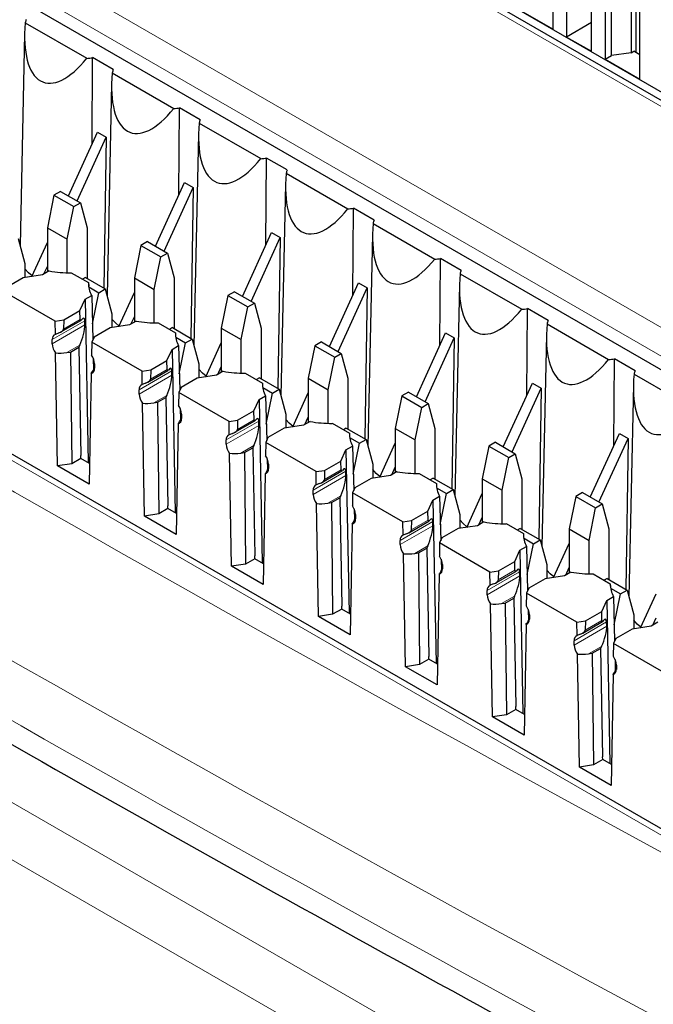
# Paper-space layout 'Blatt2' of a CAD drawing. Header units: millimetres. Extents: x 5 to 418, y 2 to 292.
# Tile 40 of 84: x 99 to 106, y 201 to 212. Entities that reach past the tile are written whole.
import ezdxf

# ---------------------------------------------------------------- set-up
doc = ezdxf.new("R2010")
doc.units = ezdxf.units.MM

psp = doc.layouts.new('Blatt2')

# ---------------------------------------------------------------- linework, layer by layer
at = {"color": 7, "linetype": 'Continuous', "lineweight": 18}
for p, q in [((108.152, 210.164), (92.172, 219.389)), ((110.431, 200.551), (85.288, 215.066)), ((95.943, 214.693), (113.904, 204.324)), ((113.762, 204.082), (95.802, 214.45)), ((87.76, 209.745), (105.588, 199.453)), ((105.306, 198.963), (87.477, 209.255)), ((99.548, 208.903), (99.177, 208.689)), ((99.494, 208.919), (99.304, 208.809)), ((99.549, 208.855), (99.177, 208.64)), ((99.49, 208.625), (99.343, 208.54)), ((99.654, 208.36), (99.658, 208.363)), ((100.538, 208.332), (100.167, 208.118)), ((100.484, 208.348), (100.294, 208.238)), ((100.539, 208.284), (100.167, 208.069)), ((100.48, 208.054), (100.332, 207.968)), ((100.644, 207.789), (100.648, 207.791)), ((101.528, 207.76), (101.157, 207.546)), ((101.474, 207.776), (101.284, 207.666)), ((101.529, 207.712), (101.157, 207.497)), ((101.47, 207.482), (101.322, 207.397)), ((101.634, 207.217), (101.638, 207.22)), ((102.517, 207.189), (102.147, 206.975)), ((102.464, 207.205), (102.274, 207.095)), ((102.519, 207.141), (102.147, 206.926)), ((102.46, 206.911), (102.312, 206.825)), ((102.624, 206.646), (102.628, 206.648)), ((103.454, 206.633), (103.264, 206.524)), ((103.507, 206.617), (103.137, 206.403)), ((103.509, 206.569), (103.137, 206.354)), ((103.45, 206.339), (103.302, 206.254)), ((103.613, 206.074), (103.618, 206.077)), ((104.497, 206.046), (104.127, 205.832)), ((104.499, 205.998), (104.127, 205.783)), ((104.444, 206.062), (104.254, 205.952)), ((104.44, 205.768), (104.292, 205.683)), ((104.603, 205.503), (104.608, 205.505)), ((105.487, 205.474), (105.117, 205.26)), ((105.489, 205.426), (105.117, 205.211)), ((105.434, 205.49), (105.244, 205.381)), ((105.43, 205.196), (105.282, 205.111)), ((105.593, 204.931), (105.598, 204.934))]:
    psp.add_line(p, q, dxfattribs=at)
at = {"color": 7, "linetype": 'Continuous', "lineweight": 25}
for p, q in [((108.252, 210.174), (92.272, 219.399)), ((108.481, 210.138), (92.891, 219.137)), ((110.534, 200.563), (85.39, 215.077)), ((94.963, 214.78), (112.782, 204.493)), ((104.877, 212.224), (104.877, 213.857)), ((105.032, 213.604), (105.032, 212.134)), ((105.767, 213.588), (105.767, 211.955)), ((105.823, 211.955), (105.823, 213.62)), ((105.47, 213.514), (105.47, 211.881)), ((105.541, 211.922), (105.541, 213.555)), ((105.315, 211.971), (105.315, 213.441)), ((105.867, 211.653), (105.867, 213.286)), ((104.48, 212.453), (104.877, 212.224)), ((98.869, 212.296), (99.57, 211.892)), ((105.315, 212.298), (105.032, 212.134)), ((98.862, 212.172), (98.811, 209.762)), ((105.032, 212.134), (105.315, 211.971)), ((99.63, 210.913), (99.636, 211.899)), ((99.871, 211.763), (99.636, 211.899)), ((105.47, 211.881), (105.541, 211.922)), ((105.767, 211.955), (105.541, 211.922)), ((105.767, 211.955), (105.796, 211.971)), ((105.867, 211.93), (105.796, 211.971)), ((105.47, 211.881), (105.867, 211.653)), ((99.859, 211.725), (100.56, 211.32)), ((99.852, 211.601), (99.8, 209.19)), ((100.619, 210.341), (100.626, 211.327)), ((100.861, 211.191), (100.626, 211.327)), ((100.849, 211.153), (101.55, 210.749)), ((99.361, 210.324), (99.692, 211.05)), ((99.692, 211.05), (99.791, 210.993)), ((100.842, 211.029), (100.79, 208.619)), ((99.46, 210.267), (99.791, 210.993)), ((99.791, 210.993), (99.765, 209.275)), ((101.609, 209.77), (101.616, 210.756)), ((101.851, 210.62), (101.616, 210.756)), ((101.839, 210.582), (102.54, 210.177)), ((100.351, 209.753), (100.682, 210.479)), ((100.682, 210.479), (100.781, 210.422)), ((101.832, 210.458), (101.78, 208.047)), ((99.196, 210.333), (99.121, 209.963)), ((99.271, 210.376), (99.196, 210.333)), ((99.196, 210.333), (99.423, 210.203)), ((99.271, 210.376), (99.497, 210.246)), ((100.45, 209.696), (100.781, 210.422)), ((100.781, 210.422), (100.755, 208.703)), ((99.423, 210.203), (99.497, 210.246)), ((99.497, 210.246), (99.573, 209.963)), ((99.347, 209.832), (99.423, 210.203)), ((102.599, 209.198), (102.606, 210.184)), ((102.841, 210.048), (102.606, 210.184)), ((102.829, 210.01), (103.53, 209.606)), ((99.121, 209.963), (99.347, 209.832)), ((99.121, 209.963), (99.121, 209.459)), ((99.573, 209.963), (99.573, 209.386)), ((101.341, 209.181), (101.672, 209.907)), ((101.672, 209.907), (101.771, 209.85)), ((102.822, 209.886), (102.77, 207.476)), ((98.79, 209.838), (98.866, 209.555)), ((98.944, 209.408), (99.121, 209.795)), ((99.347, 209.45), (99.347, 209.832)), ((100.186, 209.762), (100.111, 209.391)), ((100.261, 209.805), (100.186, 209.762)), ((100.186, 209.762), (100.413, 209.631)), ((100.261, 209.805), (100.487, 209.674)), ((101.44, 209.124), (101.771, 209.85)), ((101.771, 209.85), (101.745, 208.132)), ((100.413, 209.631), (100.487, 209.674)), ((100.487, 209.674), (100.563, 209.391)), ((98.866, 209.555), (98.866, 209.396)), ((100.337, 209.261), (100.413, 209.631)), ((103.589, 208.627), (103.596, 209.613)), ((103.831, 209.477), (103.596, 209.613)), ((99.066, 209.427), (98.846, 209.393)), ((99.142, 209.471), (99.066, 209.427)), ((99.082, 209.436), (99.121, 209.521)), ((99.393, 209.45), (99.59, 209.337)), ((103.819, 209.439), (104.52, 209.034)), ((98.846, 209.393), (98.663, 209.287)), ((99.554, 209.397), (99.52, 209.377)), ((99.554, 209.397), (99.78, 209.266)), ((99.59, 209.337), (99.591, 209.301)), ((100.111, 209.391), (100.337, 209.261)), ((100.111, 209.391), (100.111, 208.887)), ((100.563, 209.391), (100.563, 208.814)), ((102.331, 208.61), (102.662, 209.336)), ((102.662, 209.336), (102.761, 209.279)), ((103.812, 209.315), (103.76, 206.904)), ((99.209, 208.9), (98.636, 209.23)), ((99.592, 209.288), (99.705, 209.223)), ((99.633, 208.87), (99.705, 209.223)), ((99.705, 209.223), (99.78, 209.266)), ((99.78, 209.266), (99.856, 208.983)), ((99.934, 208.837), (100.111, 209.224)), ((100.337, 208.879), (100.337, 209.261)), ((101.251, 209.233), (101.176, 209.19)), ((101.251, 209.233), (101.477, 209.103)), ((102.43, 208.553), (102.761, 209.279)), ((102.761, 209.279), (102.735, 207.56)), ((99.491, 209.021), (99.55, 209.148)), ((99.55, 209.148), (99.626, 209.191)), ((99.55, 209.148), (99.585, 207.288)), ((99.626, 209.191), (99.638, 208.684)), ((101.176, 209.19), (101.1, 208.82)), ((101.176, 209.19), (101.403, 209.06)), ((101.403, 209.06), (101.477, 209.103)), ((101.477, 209.103), (101.553, 208.82)), ((99.308, 208.915), (99.491, 209.021)), ((99.494, 208.919), (99.491, 209.021)), ((99.856, 208.983), (99.856, 208.825)), ((101.327, 208.689), (101.403, 209.06)), ((104.579, 208.055), (104.586, 209.041)), ((104.821, 208.905), (104.586, 209.041)), ((99.209, 208.9), (99.308, 208.915)), ((99.212, 208.748), (99.209, 208.9)), ((99.275, 208.776), (99.503, 208.907)), ((99.308, 208.915), (99.304, 208.809)), ((99.549, 208.855), (99.548, 208.903)), ((100.132, 208.899), (100.056, 208.856)), ((100.072, 208.865), (100.111, 208.949)), ((100.383, 208.879), (100.58, 208.765)), ((104.809, 208.867), (105.51, 208.463)), ((99.836, 208.822), (99.653, 208.716)), ((100.056, 208.856), (99.836, 208.822)), ((100.544, 208.825), (100.51, 208.805)), ((100.544, 208.825), (100.77, 208.695)), ((100.58, 208.765), (100.581, 208.729)), ((101.1, 208.82), (101.327, 208.689)), ((101.1, 208.82), (101.1, 208.316)), ((101.553, 208.82), (101.553, 208.243)), ((103.321, 208.038), (103.652, 208.764)), ((103.652, 208.764), (103.751, 208.707)), ((99.177, 208.64), (99.177, 208.689)), ((99.626, 208.659), (99.624, 208.51)), ((99.653, 208.716), (99.626, 208.659)), ((100.199, 208.328), (99.626, 208.659)), ((100.582, 208.717), (100.695, 208.651)), ((100.623, 208.299), (100.695, 208.651)), ((100.695, 208.651), (100.77, 208.695)), ((100.77, 208.695), (100.846, 208.412)), ((100.924, 208.265), (101.1, 208.652)), ((101.327, 208.307), (101.327, 208.689)), ((102.241, 208.662), (102.166, 208.619)), ((102.241, 208.662), (102.467, 208.531)), ((103.42, 207.981), (103.751, 208.707)), ((103.751, 208.707), (103.725, 206.989)), ((104.802, 208.743), (104.75, 206.333)), ((99.237, 207.25), (99.215, 208.537)), ((99.343, 208.54), (99.384, 208.546)), ((99.384, 208.546), (99.479, 208.601)), ((99.384, 208.546), (99.398, 207.275)), ((99.49, 208.625), (99.479, 208.601)), ((99.479, 208.601), (99.502, 207.368)), ((100.481, 208.449), (100.54, 208.576)), ((100.54, 208.576), (100.615, 208.62)), ((100.54, 208.576), (100.575, 206.717)), ((100.615, 208.62), (100.628, 208.113)), ((102.166, 208.619), (102.09, 208.248)), ((102.166, 208.619), (102.392, 208.488)), ((102.392, 208.488), (102.467, 208.531)), ((102.467, 208.531), (102.543, 208.248)), ((99.643, 208.474), (99.646, 208.347)), ((100.297, 208.343), (100.481, 208.449)), ((100.484, 208.348), (100.481, 208.449)), ((102.317, 208.118), (102.392, 208.488)), ((105.569, 207.484), (105.576, 208.47)), ((105.811, 208.334), (105.576, 208.47)), ((99.658, 208.37), (99.654, 208.36)), ((99.658, 208.412), (99.658, 208.363)), ((100.199, 208.328), (100.297, 208.343)), ((100.201, 208.177), (100.199, 208.328)), ((100.265, 208.204), (100.493, 208.335)), ((100.297, 208.343), (100.294, 208.238)), ((100.539, 208.284), (100.538, 208.332)), ((100.846, 208.412), (100.846, 208.253)), ((101.122, 208.328), (101.046, 208.284)), ((101.062, 208.293), (101.1, 208.378)), ((101.373, 208.307), (101.57, 208.194)), ((99.62, 208.303), (99.598, 207.042)), ((100.826, 208.25), (100.643, 208.144)), ((101.046, 208.284), (100.826, 208.25)), ((101.534, 208.254), (101.5, 208.234)), ((101.534, 208.254), (101.76, 208.123)), ((101.57, 208.194), (101.57, 208.158)), ((102.09, 208.248), (102.317, 208.118)), ((102.09, 208.248), (102.09, 207.744)), ((102.543, 208.248), (102.543, 207.671)), ((104.311, 207.467), (104.642, 208.193)), ((104.642, 208.193), (104.741, 208.136)), ((105.799, 208.296), (106.5, 207.891)), ((100.167, 208.069), (100.167, 208.118)), ((100.616, 208.087), (100.614, 207.939)), ((100.643, 208.144), (100.616, 208.087)), ((101.189, 207.757), (100.616, 208.087)), ((101.572, 208.145), (101.685, 208.08)), ((101.685, 208.08), (101.76, 208.123)), ((101.76, 208.123), (101.836, 207.84)), ((101.914, 207.694), (102.09, 208.081)), ((102.317, 207.736), (102.317, 208.118)), ((103.231, 208.09), (103.156, 208.047)), ((103.231, 208.09), (103.457, 207.96)), ((104.41, 207.41), (104.741, 208.136)), ((104.741, 208.136), (104.715, 206.417)), ((105.792, 208.172), (105.74, 205.761)), ((100.332, 207.968), (100.374, 207.975)), ((100.374, 207.975), (100.469, 208.03)), ((100.374, 207.975), (100.388, 206.703)), ((100.48, 208.054), (100.469, 208.03)), ((100.469, 208.03), (100.492, 206.797)), ((101.471, 207.878), (101.53, 208.005)), ((101.53, 208.005), (101.605, 208.048)), ((101.53, 208.005), (101.565, 206.145)), ((101.605, 208.048), (101.618, 207.541)), ((101.613, 207.727), (101.685, 208.08)), ((103.156, 208.047), (103.08, 207.677)), ((103.156, 208.047), (103.382, 207.917)), ((100.227, 206.679), (100.205, 207.965)), ((100.633, 207.903), (100.636, 207.776)), ((101.287, 207.772), (101.471, 207.878)), ((101.474, 207.776), (101.471, 207.878)), ((103.307, 207.546), (103.382, 207.917)), ((103.382, 207.917), (103.457, 207.96)), ((103.457, 207.96), (103.533, 207.677)), ((100.648, 207.798), (100.644, 207.789)), ((100.648, 207.84), (100.648, 207.791)), ((101.189, 207.757), (101.287, 207.772)), ((101.191, 207.605), (101.189, 207.757)), ((101.255, 207.633), (101.483, 207.764)), ((101.287, 207.772), (101.284, 207.666)), ((101.529, 207.712), (101.528, 207.76)), ((101.836, 207.84), (101.836, 207.682)), ((102.112, 207.756), (102.036, 207.713)), ((102.052, 207.722), (102.09, 207.806)), ((100.61, 207.732), (100.588, 206.471)), ((101.816, 207.679), (101.632, 207.573)), ((102.036, 207.713), (101.816, 207.679)), ((102.363, 207.736), (102.56, 207.622)), ((102.524, 207.682), (102.49, 207.663)), ((102.524, 207.682), (102.75, 207.552)), ((103.08, 207.677), (103.307, 207.546)), ((103.08, 207.677), (103.08, 207.173)), ((103.533, 207.677), (103.533, 207.1)), ((101.157, 207.497), (101.157, 207.546)), ((101.632, 207.573), (101.606, 207.516)), ((102.56, 207.622), (102.56, 207.586)), ((102.562, 207.574), (102.675, 207.508)), ((102.675, 207.508), (102.75, 207.552)), ((102.75, 207.552), (102.826, 207.269)), ((103.307, 207.164), (103.307, 207.546)), ((105.301, 206.895), (105.632, 207.621)), ((105.4, 206.838), (105.731, 207.564)), ((105.632, 207.621), (105.731, 207.564)), ((105.731, 207.564), (105.705, 205.846)), ((101.364, 207.403), (101.459, 207.458)), ((101.47, 207.482), (101.459, 207.458)), ((101.459, 207.458), (101.482, 206.225)), ((101.606, 207.516), (101.603, 207.367)), ((102.179, 207.185), (101.606, 207.516)), ((102.461, 207.306), (102.52, 207.433)), ((102.52, 207.433), (102.595, 207.477)), ((102.52, 207.433), (102.555, 205.574)), ((102.595, 207.477), (102.608, 206.97)), ((102.603, 207.156), (102.675, 207.508)), ((102.904, 207.122), (103.08, 207.509)), ((104.146, 207.476), (104.07, 207.105)), ((104.221, 207.519), (104.146, 207.476)), ((104.146, 207.476), (104.372, 207.345)), ((104.221, 207.519), (104.447, 207.388)), ((99.503, 207.336), (99.398, 207.275)), ((99.503, 207.336), (99.502, 207.368)), ((99.602, 207.279), (99.503, 207.336)), ((101.217, 206.107), (101.195, 207.394)), ((101.322, 207.397), (101.364, 207.403)), ((101.364, 207.403), (101.378, 206.132)), ((101.623, 207.331), (101.626, 207.204)), ((102.277, 207.2), (102.461, 207.306)), ((102.464, 207.205), (102.461, 207.306)), ((104.297, 206.975), (104.372, 207.345)), ((104.372, 207.345), (104.447, 207.388)), ((104.447, 207.388), (104.523, 207.105)), ((99.398, 207.275), (99.237, 207.25)), ((99.598, 207.042), (99.237, 207.25)), ((101.638, 207.227), (101.634, 207.217)), ((101.638, 207.269), (101.638, 207.22)), ((102.179, 207.185), (102.277, 207.2)), ((102.181, 207.034), (102.179, 207.185)), ((102.245, 207.061), (102.472, 207.193)), ((102.277, 207.2), (102.274, 207.095)), ((102.519, 207.141), (102.517, 207.189)), ((102.826, 207.269), (102.826, 207.11)), ((103.101, 207.185), (103.026, 207.141)), ((103.042, 207.15), (103.08, 207.235)), ((101.6, 207.16), (101.578, 205.899)), ((102.806, 207.107), (102.622, 207.001)), ((103.026, 207.141), (102.806, 207.107)), ((103.353, 207.164), (103.55, 207.051)), ((103.514, 207.111), (103.48, 207.091)), ((103.514, 207.111), (103.74, 206.98)), ((104.07, 207.105), (104.297, 206.975)), ((104.07, 207.105), (104.07, 206.601)), ((104.523, 207.105), (104.523, 206.528)), ((102.147, 206.926), (102.147, 206.975)), ((102.622, 207.001), (102.596, 206.944)), ((103.55, 207.051), (103.55, 207.015)), ((103.552, 207.002), (103.665, 206.937)), ((103.665, 206.937), (103.74, 206.98)), ((103.74, 206.98), (103.816, 206.697)), ((104.297, 206.593), (104.297, 206.975)), ((102.354, 206.832), (102.449, 206.887)), ((102.46, 206.911), (102.449, 206.887)), ((102.449, 206.887), (102.472, 205.654)), ((102.596, 206.944), (102.593, 206.796)), ((103.169, 206.614), (102.596, 206.944)), ((103.451, 206.735), (103.51, 206.862)), ((103.51, 206.862), (103.585, 206.906)), ((103.51, 206.862), (103.545, 205.002)), ((103.585, 206.906), (103.598, 206.398)), ((103.593, 206.584), (103.665, 206.937)), ((103.894, 206.551), (104.07, 206.938)), ((105.136, 206.904), (105.06, 206.534)), ((105.211, 206.947), (105.136, 206.904)), ((105.136, 206.904), (105.362, 206.774)), ((105.211, 206.947), (105.437, 206.817)), ((100.493, 206.764), (100.388, 206.703)), ((100.493, 206.764), (100.492, 206.797)), ((100.592, 206.707), (100.493, 206.764)), ((102.207, 205.536), (102.185, 206.822)), ((102.312, 206.825), (102.354, 206.832)), ((102.354, 206.832), (102.368, 205.561)), ((102.613, 206.76), (102.616, 206.633)), ((103.267, 206.629), (103.451, 206.735)), ((103.454, 206.633), (103.451, 206.735)), ((105.287, 206.403), (105.362, 206.774)), ((105.362, 206.774), (105.437, 206.817)), ((105.437, 206.817), (105.513, 206.534)), ((100.388, 206.703), (100.227, 206.679)), ((100.588, 206.471), (100.227, 206.679)), ((102.628, 206.655), (102.624, 206.646)), ((102.628, 206.697), (102.628, 206.648)), ((103.169, 206.614), (103.267, 206.629)), ((103.267, 206.629), (103.264, 206.524)), ((103.816, 206.697), (103.816, 206.539)), ((104.032, 206.579), (104.07, 206.663)), ((102.59, 206.589), (102.568, 205.328)), ((103.171, 206.462), (103.169, 206.614)), ((103.235, 206.49), (103.462, 206.621)), ((103.509, 206.569), (103.507, 206.617)), ((103.796, 206.536), (103.612, 206.43)), ((104.016, 206.57), (103.796, 206.536)), ((104.091, 206.613), (104.016, 206.57)), ((104.343, 206.593), (104.54, 206.479)), ((104.504, 206.539), (104.47, 206.52)), ((104.504, 206.539), (104.73, 206.409)), ((105.06, 206.534), (105.287, 206.403)), ((105.06, 206.534), (105.06, 206.03)), ((105.513, 206.534), (105.513, 205.957)), ((103.137, 206.354), (103.137, 206.403)), ((103.612, 206.43), (103.586, 206.373)), ((104.54, 206.479), (104.54, 206.443)), ((104.542, 206.431), (104.655, 206.365)), ((104.655, 206.365), (104.73, 206.409)), ((104.73, 206.409), (104.806, 206.126)), ((105.287, 206.021), (105.287, 206.403)), ((103.344, 206.26), (103.439, 206.315)), ((103.45, 206.339), (103.439, 206.315)), ((103.439, 206.315), (103.462, 205.082)), ((103.586, 206.373), (103.583, 206.225)), ((104.159, 206.042), (103.586, 206.373)), ((104.441, 206.163), (104.5, 206.29)), ((104.5, 206.29), (104.575, 206.334)), ((104.5, 206.29), (104.535, 204.431)), ((104.575, 206.334), (104.588, 205.827)), ((104.583, 206.013), (104.655, 206.365)), ((104.884, 205.979), (105.06, 206.366)), ((101.483, 206.193), (101.378, 206.132)), ((101.483, 206.193), (101.482, 206.225)), ((101.582, 206.136), (101.483, 206.193)), ((103.197, 204.964), (103.175, 206.251)), ((103.302, 206.254), (103.344, 206.26)), ((103.344, 206.26), (103.358, 204.989)), ((103.603, 206.188), (103.606, 206.061)), ((101.378, 206.132), (101.217, 206.107)), ((101.578, 205.899), (101.217, 206.107)), ((103.618, 206.084), (103.613, 206.074)), ((103.618, 206.126), (103.618, 206.077)), ((104.257, 206.057), (104.441, 206.163)), ((104.444, 206.062), (104.441, 206.163)), ((104.806, 206.126), (104.806, 205.967)), ((105.022, 206.007), (105.06, 206.092)), ((103.58, 206.017), (103.557, 204.756)), ((104.159, 206.042), (104.257, 206.057)), ((104.161, 205.891), (104.159, 206.042)), ((104.225, 205.918), (104.452, 206.05)), ((104.257, 206.057), (104.254, 205.952)), ((104.499, 205.998), (104.497, 206.046)), ((104.786, 205.964), (104.602, 205.858)), ((105.006, 205.998), (104.786, 205.964)), ((105.081, 206.042), (105.006, 205.998)), ((105.333, 206.021), (105.529, 205.908)), ((105.494, 205.968), (105.46, 205.948)), ((105.494, 205.968), (105.72, 205.837)), ((104.602, 205.858), (104.576, 205.801)), ((105.529, 205.908), (105.53, 205.872)), ((105.532, 205.859), (105.645, 205.794)), ((104.127, 205.783), (104.127, 205.832)), ((104.334, 205.689), (104.429, 205.744)), ((104.44, 205.768), (104.429, 205.744)), ((104.429, 205.744), (104.452, 204.511)), ((104.576, 205.801), (104.573, 205.653)), ((105.149, 205.471), (104.576, 205.801)), ((105.49, 205.719), (105.565, 205.763)), ((105.565, 205.763), (105.578, 205.255)), ((105.573, 205.442), (105.645, 205.794)), ((105.645, 205.794), (105.72, 205.837)), ((105.72, 205.837), (105.796, 205.554)), ((105.874, 205.408), (106.05, 205.795)), ((102.473, 205.621), (102.368, 205.561)), ((102.473, 205.621), (102.472, 205.654)), ((102.572, 205.564), (102.473, 205.621)), ((104.187, 204.393), (104.165, 205.679)), ((104.292, 205.683), (104.334, 205.689)), ((104.334, 205.689), (104.348, 204.418)), ((104.593, 205.617), (104.596, 205.49)), ((105.431, 205.592), (105.49, 205.719)), ((105.49, 205.719), (105.525, 203.859)), ((102.368, 205.561), (102.207, 205.536)), ((102.568, 205.328), (102.207, 205.536)), ((104.608, 205.512), (104.603, 205.503)), ((104.608, 205.554), (104.608, 205.505)), ((105.247, 205.486), (105.431, 205.592)), ((105.434, 205.49), (105.431, 205.592)), ((105.796, 205.554), (105.796, 205.396)), ((106.012, 205.436), (106.05, 205.52)), ((104.57, 205.446), (104.547, 204.185)), ((105.149, 205.471), (105.247, 205.486)), ((105.151, 205.319), (105.149, 205.471)), ((105.215, 205.347), (105.442, 205.478)), ((105.247, 205.486), (105.244, 205.381)), ((105.489, 205.426), (105.487, 205.474)), ((105.776, 205.393), (105.592, 205.287)), ((105.996, 205.427), (105.776, 205.393)), ((106.071, 205.47), (105.996, 205.427)), ((105.592, 205.287), (105.566, 205.23)), ((105.117, 205.211), (105.117, 205.26)), ((105.324, 205.117), (105.419, 205.172)), ((105.43, 205.196), (105.419, 205.172)), ((105.419, 205.172), (105.442, 203.939)), ((105.566, 205.23), (105.563, 205.082)), ((106.139, 204.899), (105.566, 205.23)), ((103.463, 205.05), (103.462, 205.082)), ((105.177, 203.821), (105.155, 205.108)), ((105.282, 205.111), (105.324, 205.117)), ((105.324, 205.117), (105.338, 203.846)), ((103.358, 204.989), (103.197, 204.964)), ((103.557, 204.756), (103.197, 204.964)), ((103.463, 205.05), (103.358, 204.989)), ((103.562, 204.993), (103.463, 205.05)), ((105.583, 205.045), (105.586, 204.918)), ((105.598, 204.983), (105.598, 204.934)), ((105.56, 204.874), (105.537, 203.613)), ((105.598, 204.941), (105.593, 204.931)), ((104.453, 204.478), (104.452, 204.511)), ((104.348, 204.418), (104.187, 204.393)), ((104.547, 204.185), (104.187, 204.393)), ((104.453, 204.478), (104.348, 204.418)), ((104.552, 204.421), (104.453, 204.478)), ((105.443, 203.907), (105.442, 203.939)), ((105.338, 203.846), (105.177, 203.821)), ((105.537, 203.613), (105.177, 203.821)), ((105.443, 203.907), (105.338, 203.846)), ((105.542, 203.85), (105.443, 203.907))]:
    psp.add_line(p, q, dxfattribs=at)
at = {"color": 7, "linetype": 'Continuous', "lineweight": 25, "flags": 128}
for points in [[(98.947, 209.415), (98.905, 209.45), (98.866, 209.494)], [(99.937, 208.843), (99.895, 208.879), (99.856, 208.923)], [(100.927, 208.272), (100.885, 208.307), (100.846, 208.351)], [(101.917, 207.7), (101.875, 207.736), (101.836, 207.78)], [(102.907, 207.129), (102.865, 207.164), (102.826, 207.208)], [(103.897, 206.557), (103.855, 206.593), (103.816, 206.637)], [(104.887, 205.986), (104.845, 206.021), (104.806, 206.065)], [(105.877, 205.414), (105.835, 205.45), (105.796, 205.494)]]:
    psp.add_lwpolyline(points, dxfattribs=at)
at = {"color": 7, "linetype": 'Continuous', "lineweight": 25}
for centre, radius, start, end in [((99.093, 212.245), 0.23, 157.0218, 167.0334), ((99.491, 212.933), 1.045, 274.3461, 277.9939), ((100.083, 211.673), 0.23, 157.0218, 167.0334), ((100.481, 212.362), 1.045, 274.3461, 277.9939), ((101.073, 211.102), 0.23, 157.0218, 167.0334), ((101.471, 211.79), 1.045, 274.3461, 277.9939), ((102.063, 210.53), 0.23, 157.0218, 167.0334), ((102.461, 211.219), 1.045, 274.3461, 277.9939), ((103.053, 209.959), 0.23, 157.0218, 167.0334), ((103.451, 210.647), 1.045, 274.3461, 277.9939), ((99.374, 210.76), 1.31, 259.7801, 270.8315), ((104.043, 209.387), 0.23, 157.0218, 167.0334), ((99.867, 209.328), 0.278, 178.227, 209.4562), ((104.441, 210.076), 1.045, 274.3461, 277.9939), ((100.364, 210.188), 1.31, 259.7801, 270.8315), ((105.033, 208.816), 0.23, 157.0218, 167.0334), ((100.857, 208.757), 0.278, 178.227, 209.4562), ((99.232, 208.697), 0.0554, 111.6771, 187.7692), ((99.359, 208.648), 0.182, 182.5078, 217.7954), ((99.478, 208.404), 0.18, 2.3789, 36.0727), ((105.43, 209.504), 1.045, 274.3461, 277.9939), ((99.605, 208.355), 0.054, 286.5351, 8.4901), ((101.354, 209.617), 1.31, 259.7801, 270.8315), ((106.023, 208.244), 0.23, 157.0218, 167.0334), ((101.847, 208.185), 0.278, 178.227, 209.4562), ((100.222, 208.125), 0.0554, 111.6771, 187.7692), ((100.349, 208.077), 0.182, 182.5078, 217.7954), ((100.468, 207.833), 0.18, 2.3789, 36.0727), ((100.594, 207.783), 0.054, 286.5351, 8.4901), ((102.344, 209.045), 1.31, 259.7801, 270.8315), ((101.212, 207.554), 0.0554, 111.6771, 187.7692), ((102.837, 207.614), 0.278, 178.227, 209.4562), ((101.339, 207.505), 0.182, 182.5078, 217.7954), ((101.458, 207.261), 0.18, 2.3789, 36.0727), ((101.584, 207.212), 0.054, 286.5351, 8.4901), ((103.334, 208.474), 1.31, 259.7801, 270.8315), ((102.202, 206.982), 0.0554, 111.6771, 187.7692), ((103.827, 207.042), 0.278, 178.227, 209.4562), ((102.329, 206.934), 0.182, 182.5078, 217.7954), ((102.448, 206.69), 0.18, 2.3789, 36.0727), ((102.574, 206.64), 0.054, 286.5351, 8.4901), ((104.324, 207.902), 1.31, 259.7801, 270.8315), ((103.192, 206.411), 0.0554, 111.6771, 187.7692), ((104.817, 206.471), 0.278, 178.227, 209.4562), ((103.319, 206.362), 0.182, 182.5078, 217.7954), ((103.438, 206.118), 0.18, 2.3789, 36.0727), ((103.564, 206.069), 0.054, 286.5351, 8.4901), ((105.314, 207.331), 1.31, 259.7801, 270.8315), ((104.182, 205.839), 0.0554, 111.6771, 187.7692), ((105.807, 205.899), 0.278, 178.227, 209.4562), ((104.309, 205.791), 0.182, 182.5078, 217.7954), ((104.428, 205.547), 0.18, 2.3789, 36.0727), ((104.554, 205.497), 0.054, 286.5351, 8.4901), ((105.172, 205.268), 0.0554, 111.6771, 187.7692), ((105.299, 205.219), 0.182, 182.5078, 217.7954), ((105.418, 204.975), 0.18, 2.3789, 36.0727), ((105.544, 204.926), 0.054, 286.5351, 8.4901)]:
    psp.add_arc(centre, radius, start, end, dxfattribs=at)
at = {"color": 7, "linetype": 'Continuous', "lineweight": 18}
for centre, major_axis, ratio, start_param, end_param in [((365.431, 366.688), (379.985, 5.827), 0.587244, 3.834585, 4.001386), ((365.431, 355.201), (379.987, -5.634), 0.567146, 3.873355, 3.997444), ((365.416, 367.659), (378.785, 5.828), 0.587275, 3.871004, 3.964908)]:
    psp.add_ellipse(centre, major_axis=major_axis, ratio=ratio, start_param=start_param, end_param=end_param, dxfattribs=at)
at = {"color": 7, "linetype": 'Continuous', "lineweight": 25}
for centre, major_axis, ratio, start_param, end_param in [((99.475, 212.753), (0.399, 1.134), 0.410555, 2.12407, 4.005778), ((100.465, 212.181), (0.399, 1.134), 0.410555, 2.12407, 4.005778), ((101.455, 211.61), (0.399, 1.134), 0.410555, 2.12407, 4.005778), ((102.445, 211.038), (0.399, 1.134), 0.410555, 2.12407, 4.005778), ((103.435, 210.467), (0.399, 1.134), 0.410555, 2.12407, 4.005778), ((104.425, 209.895), (0.399, 1.134), 0.410555, 2.12407, 4.005778), ((99.52, 208.975), (0.0213, 0.0685), 0.214878, 2.584709, 3.70514), ((99.486, 208.769), (0.051, 0.164), 0.214878, 5.726301, 6.846733), ((105.415, 209.324), (0.399, 1.134), 0.410555, 2.12407, 4.005778), ((99.347, 208.689), (0.231, 0.045), 0.415057, 1.927727, 2.114113), ((99.208, 208.795), (0.0963, 0.0188), 0.415057, 5.06932, 6.189751), ((99.487, 208.721), (0.051, 0.164), 0.214878, 4.155505, 5.726301), ((99.346, 208.64), (0.231, 0.045), 0.415057, 4.034806, 4.618955), ((99.657, 208.46), (0.054, 0.167), 0.189303, 3.548819, 4.132968), ((100.51, 208.403), (0.0213, 0.0685), 0.214878, 2.584709, 3.70514), ((100.475, 208.198), (0.051, 0.164), 0.214878, 5.726301, 6.846733), ((100.337, 208.118), (0.231, 0.045), 0.415057, 1.927727, 2.114113), ((100.198, 208.223), (0.0963, 0.0188), 0.415057, 5.06932, 6.189751), ((100.477, 208.15), (0.051, 0.164), 0.214878, 4.155505, 5.726301), ((106.405, 208.752), (0.399, 1.134), 0.410555, 2.12407, 4.005778), ((100.335, 208.068), (0.231, 0.045), 0.415057, 4.034806, 4.618955), ((100.647, 207.889), (0.054, 0.167), 0.189303, 3.548819, 4.132968), ((101.5, 207.832), (0.0213, 0.0685), 0.214878, 2.584709, 3.70514), ((101.465, 207.626), (0.051, 0.164), 0.214878, 5.726301, 6.846733), ((101.188, 207.652), (0.0963, 0.0188), 0.415057, 5.06932, 6.189751), ((101.467, 207.578), (0.051, 0.164), 0.214878, 4.155505, 5.726301), ((101.327, 207.547), (0.231, 0.045), 0.415057, 1.927727, 2.114113), ((101.325, 207.497), (0.231, 0.045), 0.415057, 4.034806, 4.618955), ((101.637, 207.317), (0.054, 0.167), 0.189303, 3.548819, 4.132968), ((102.49, 207.26), (0.0213, 0.0685), 0.214878, 2.584709, 3.70514), ((102.455, 207.055), (0.051, 0.164), 0.214878, 5.726301, 6.846733), ((102.178, 207.08), (0.0963, 0.0188), 0.415057, 5.06932, 6.189751), ((102.457, 207.007), (0.051, 0.164), 0.214878, 4.155505, 5.726301), ((102.317, 206.975), (0.231, 0.045), 0.415057, 1.927727, 2.114113), ((102.315, 206.925), (0.231, 0.045), 0.415057, 4.034806, 4.618955), ((102.626, 206.746), (0.054, 0.167), 0.189303, 3.548819, 4.132968), ((103.48, 206.689), (0.0213, 0.0685), 0.214878, 2.584709, 3.70514), ((103.445, 206.484), (0.051, 0.164), 0.214878, 5.726301, 6.846733), ((103.168, 206.509), (0.0963, 0.0188), 0.415057, 5.06932, 6.189751), ((103.447, 206.435), (0.051, 0.164), 0.214878, 4.155505, 5.726301), ((103.307, 206.404), (0.231, 0.045), 0.415057, 1.927727, 2.114113), ((103.305, 206.354), (0.231, 0.045), 0.415057, 4.034806, 4.618955), ((103.616, 206.174), (0.054, 0.167), 0.189303, 3.548819, 4.132968), ((104.435, 205.912), (0.051, 0.164), 0.214878, 5.726301, 6.846733), ((104.158, 205.937), (0.0963, 0.0188), 0.415057, 5.06932, 6.189751), ((104.437, 205.864), (0.051, 0.164), 0.214878, 4.155505, 5.726301), ((104.47, 206.117), (0.0213, 0.0685), 0.214878, 2.584709, 3.70514), ((104.297, 205.832), (0.231, 0.045), 0.415057, 1.927727, 2.114113), ((104.295, 205.782), (0.231, 0.045), 0.415057, 4.034806, 4.618955), ((104.606, 205.603), (0.054, 0.167), 0.189303, 3.548819, 4.132968), ((105.425, 205.341), (0.051, 0.164), 0.214878, 5.726301, 6.846733), ((105.427, 205.292), (0.051, 0.164), 0.214878, 4.155505, 5.726301), ((105.46, 205.546), (0.0213, 0.0685), 0.214878, 2.584709, 3.70514), ((105.287, 205.261), (0.231, 0.045), 0.415057, 1.927727, 2.114113), ((105.148, 205.366), (0.0963, 0.0188), 0.415057, 5.06932, 6.189751), ((105.285, 205.211), (0.231, 0.045), 0.415057, 4.034806, 4.618955), ((105.596, 205.031), (0.054, 0.167), 0.189303, 3.548819, 4.132968)]:
    psp.add_ellipse(centre, major_axis=major_axis, ratio=ratio, start_param=start_param, end_param=end_param, dxfattribs=at)
psp.add_open_spline([(80.749, 215.029), (81.558, 214.505), (83.901, 212.985), (87.852, 210.504), (92.632, 207.605), (97.503, 204.755), (102.463, 201.955), (107.511, 199.207), (111.398, 197.163), (113.601, 196.034), (114.074, 195.791)], degree=3, knots=[0, 0, 0, 0, 0.0774167, 0.2244859, 0.3715556, 0.5186246, 0.6656928, 0.8127599, 0.959826, 1, 1, 1, 1], dxfattribs=at)

doc.saveas('drawing.dxf')
